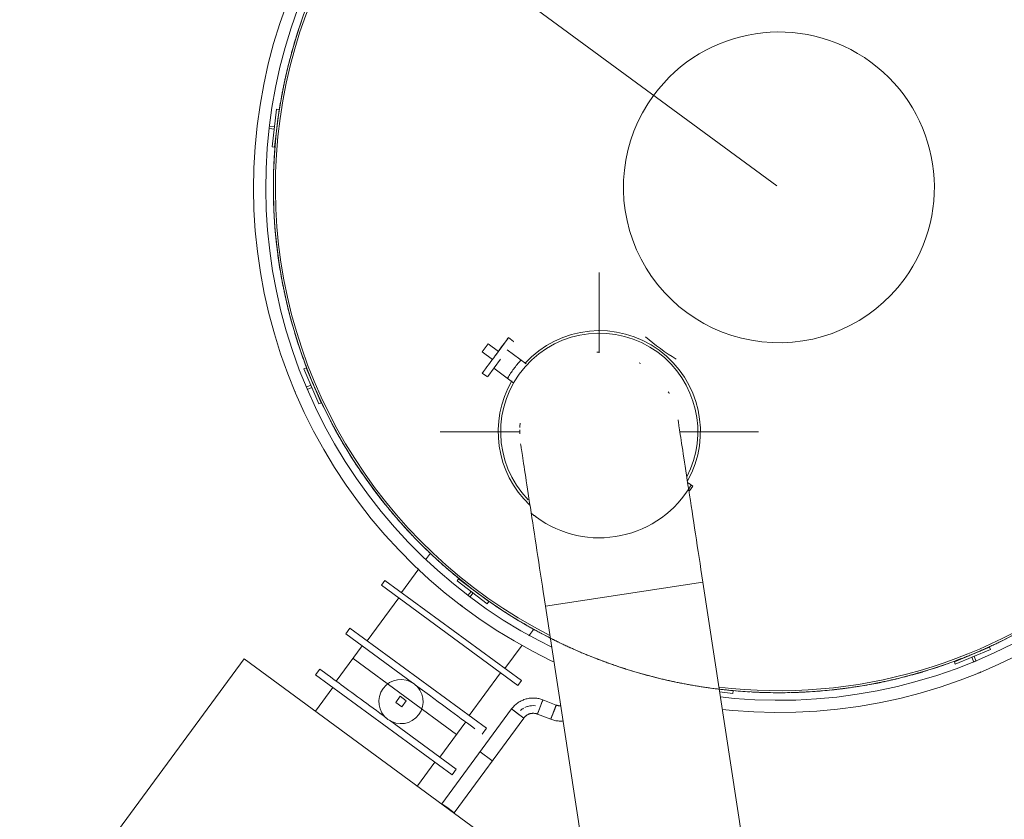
# Model space of a CAD drawing. Header units: metres. Extents: x 135583 to 135939, y 457896 to 458258.
# Tile 15 of 256: x 135593.85 to 135597.75, y 458120.39 to 458123.56. Entities that reach past the tile are written whole.
import ezdxf

# ---------------------------------------------------------------- set-up
doc = ezdxf.new("R2010")
doc.units = ezdxf.units.M
doc.linetypes.add('Hidden', pattern=[4, 2, -2])
doc.layers.add('NIEUWE INSTALLATIE', color=250, linetype='Continuous', lineweight=0)

msp = doc.modelspace()

# ---------------------------------------------------------------- linework, layer by layer
at = {"layer": 'NIEUWE INSTALLATIE', "linetype": 'Hidden'}
for p, q in [((135595.2357, 458124.0822), (135602.4966, 458118.7477)), ((135595.2357, 458124.0822), (135602.4966, 458118.7477)), ((135594.8557, 458122.8627), (135594.8557, 458122.8594)), ((135594.8557, 458122.8627), (135594.8557, 458122.8594)), ((135594.8643, 458122.705), (135594.8645, 458122.702)), ((135594.8643, 458122.705), (135594.8645, 458122.702)), ((135594.8852, 458122.5485), (135594.8857, 458122.5458)), ((135594.8852, 458122.5485), (135594.8857, 458122.5458)), ((135594.9001, 458122.4723), (135594.9008, 458122.469)), ((135594.9001, 458122.4723), (135594.9008, 458122.469)), ((135594.9185, 458122.3941), (135594.9191, 458122.3918)), ((135594.9185, 458122.3941), (135594.9191, 458122.3918)), ((135594.9393, 458122.3194), (135594.9402, 458122.3163)), ((135594.9393, 458122.3194), (135594.9402, 458122.3163)), ((135594.9638, 458122.2429), (135594.9645, 458122.2408)), ((135594.9638, 458122.2429), (135594.9645, 458122.2408)), ((135594.9904, 458122.1701), (135594.9915, 458122.1672)), ((135594.9904, 458122.1701), (135594.9915, 458122.1672)), ((135595.0209, 458122.0957), (135595.0217, 458122.0939)), ((135595.0209, 458122.0957), (135595.0217, 458122.0939)), ((135595.0532, 458122.0252), (135595.0544, 458122.0227)), ((135595.0532, 458122.0252), (135595.0544, 458122.0227)), ((135595.0873, 458121.9575), (135595.0882, 458121.9559)), ((135595.0873, 458121.9575), (135595.0882, 458121.9559)), ((135595.0895, 458121.9534), (135595.0903, 458121.952)), ((135595.0895, 458121.9534), (135595.0903, 458121.952)), ((135595.1271, 458121.8858), (135595.1285, 458121.8835)), ((135595.1271, 458121.8858), (135595.1285, 458121.8835)), ((135595.1691, 458121.817), (135595.1698, 458121.8159)), ((135595.1691, 458121.817), (135595.1698, 458121.8159)), ((135595.2119, 458121.7526), (135595.2133, 458121.7506)), ((135595.2119, 458121.7526), (135595.2133, 458121.7506)), ((135595.2592, 458121.6873), (135595.2598, 458121.6865)), ((135595.2592, 458121.6873), (135595.2598, 458121.6865)), ((135595.3069, 458121.6265), (135595.3083, 458121.6248)), ((135595.3069, 458121.6265), (135595.3083, 458121.6248)), ((135595.3592, 458121.5651), (135595.3597, 458121.5645)), ((135595.3592, 458121.5651), (135595.3597, 458121.5645)), ((135595.4115, 458121.5084), (135595.413, 458121.5068)), ((135595.4115, 458121.5084), (135595.413, 458121.5068)), ((135595.4686, 458121.4512), (135595.4689, 458121.4509)), ((135595.4686, 458121.4512), (135595.4689, 458121.4509)), ((135595.5252, 458121.3988), (135595.5266, 458121.3975)), ((135595.5252, 458121.3988), (135595.5266, 458121.3975)), ((135595.5866, 458121.3463), (135595.5867, 458121.3462)), ((135595.5866, 458121.3463), (135595.5867, 458121.3462)), ((135595.6471, 458121.2985), (135595.6485, 458121.2975)), ((135595.6471, 458121.2985), (135595.6485, 458121.2975)), ((135595.7765, 458121.2082), (135595.7778, 458121.2074)), ((135595.7765, 458121.2082), (135595.7778, 458121.2074)), ((135595.9127, 458121.1283), (135595.9139, 458121.1277)), ((135595.9127, 458121.1283), (135595.9139, 458121.1277)), ((135597.7184, 458121.088), (135597.7201, 458121.0887)), ((135597.7184, 458121.088), (135597.7201, 458121.0887)), ((135595.58, 458120.7271), (135595.1707, 458121.0278)), ((135595.58, 458120.7271), (135595.1707, 458121.0278)), ((135595.58, 458120.7271), (135595.1707, 458121.0278)), ((135595.58, 458120.7271), (135595.1707, 458121.0278)), ((135597.5746, 458121.0259), (135597.5748, 458121.026)), ((135597.5746, 458121.0259), (135597.5748, 458121.026)), ((135597.4246, 458120.9749), (135597.425, 458120.975)), ((135597.4246, 458120.9749), (135597.425, 458120.975)), ((135597.271, 458120.9358), (135597.2716, 458120.936)), ((135597.271, 458120.9358), (135597.2716, 458120.936)), ((135597.3637, 458120.9578), (135597.3666, 458120.9586)), ((135597.3637, 458120.9578), (135597.3666, 458120.9586)), ((135596.6404, 458120.9038), (135596.6419, 458120.9036)), ((135596.6404, 458120.9038), (135596.6419, 458120.9036)), ((135596.6635, 458120.9014), (135596.6639, 458120.9014)), ((135596.6635, 458120.9014), (135596.6639, 458120.9014)), ((135596.7985, 458120.893), (135596.7998, 458120.893)), ((135596.7985, 458120.893), (135596.7998, 458120.893)), ((135596.8211, 458120.8925), (135596.8213, 458120.8925)), ((135596.8211, 458120.8925), (135596.8213, 458120.8925)), ((135596.957, 458120.8948), (135596.958, 458120.8948)), ((135596.957, 458120.8948), (135596.958, 458120.8948)), ((135597.1148, 458120.9091), (135597.1156, 458120.9092)), ((135597.1148, 458120.9091), (135597.1156, 458120.9092)), ((135595.72, 458120.6242), (135595.6742, 458120.6579)), ((135595.72, 458120.6242), (135595.6742, 458120.6579)), ((135595.72, 458120.6242), (135595.6742, 458120.6579)), ((135595.72, 458120.6242), (135595.6742, 458120.6579))]:
    msp.add_line(p, q, dxfattribs=at)
at = {"layer": 'NIEUWE INSTALLATIE'}
for p, q in [((135594.8681, 458123.202), (135594.8505, 458123.053)), ((135594.8604, 458123.0518), (135594.878, 458123.2008)), ((135594.878, 458123.2008), (135594.8681, 458123.202)), ((135594.8599, 458123.1325), (135594.8397, 458123.1348)), ((135594.8397, 458123.1248), (135594.8587, 458123.1225)), ((135594.8587, 458123.1225), (135594.8599, 458123.1325)), ((135594.8505, 458123.053), (135594.8604, 458123.0518)), ((135596.145, 458122.2377), (135596.145, 458122.5551)), ((135595.734, 458122.2271), (135595.784, 458122.2952)), ((135595.8059, 458122.2828), (135595.7858, 458122.2976)), ((135595.6819, 458122.2406), (135595.7055, 458122.2728)), ((135595.7458, 458122.2432), (135595.7055, 458122.2728)), ((135595.7222, 458122.211), (135595.6819, 458122.2406)), ((135595.8561, 458122.1932), (135595.7808, 458122.2486)), ((135594.986, 458122.1775), (135594.9768, 458122.1736)), ((135595.0448, 458122.0395), (135594.986, 458122.1775)), ((135595.7541, 458122.2123), (135595.7041, 458122.1442)), ((135594.9768, 458122.1736), (135595.0356, 458122.0356)), ((135595.6822, 458122.1566), (135595.7023, 458122.1418)), ((135595.7275, 458122.176), (135595.8072, 458122.1174)), ((135595.0042, 458122.1092), (135594.9853, 458122.1012)), ((135594.9893, 458122.092), (135595.0081, 458122.1)), ((135595.0081, 458122.1), (135595.0042, 458122.1092)), ((135595.0356, 458122.0356), (135595.0448, 458122.0395)), ((135595.515, 458121.9251), (135595.8318, 458121.9251)), ((135596.4619, 458121.9251), (135596.775, 458121.9251)), ((135596.5149, 458121.7092), (135596.4961, 458121.723)), ((135596.5149, 458121.7092), (135596.5016, 458121.691)), ((135595.4769, 458121.4447), (135595.457, 458121.4177)), ((135595.4311, 458121.3824), (135595.3624, 458121.289)), ((135596.5546, 458121.3302), (135596.5471, 458121.3797)), ((135595.2972, 458121.3369), (135595.283, 458121.3176)), ((135595.8371, 458120.9402), (135595.2972, 458121.3369)), ((135595.5881, 458121.3432), (135595.5821, 458121.3352)), ((135595.5821, 458121.3352), (135595.7017, 458121.2446)), ((135595.7077, 458121.2526), (135595.5881, 458121.3432)), ((135596.2433, 458121.2826), (135596.5546, 458121.3302)), ((135596.5546, 458121.3302), (135596.2433, 458121.2826)), ((135596.7654, 458119.9522), (135596.5546, 458121.3302)), ((135595.8229, 458120.9209), (135595.283, 458121.3176)), ((135595.6379, 458121.2929), (135595.6255, 458121.2766)), ((135595.6335, 458121.2705), (135595.6459, 458121.2869)), ((135595.6459, 458121.2869), (135595.6379, 458121.2929)), ((135595.9243, 458121.2844), (135595.9319, 458121.235)), ((135595.9319, 458121.235), (135596.2433, 458121.2826)), ((135596.2433, 458121.2826), (135595.9319, 458121.235)), ((135595.3515, 458121.2673), (135595.2268, 458121.0976)), ((135595.7017, 458121.2446), (135595.7077, 458121.2526)), ((135595.9319, 458121.235), (135596.1427, 458119.857)), ((135595.1583, 458121.148), (135595.1417, 458121.1254)), ((135595.1417, 458121.1254), (135595.4056, 458120.9315)), ((135595.1583, 458121.148), (135595.6983, 458120.7513)), ((135595.8669, 458121.1176), (135595.8857, 458121.1431)), ((135595.207, 458121.0774), (135595.1046, 458120.938)), ((135595.207, 458121.0774), (135595.1046, 458120.938)), ((135595.7718, 458120.9882), (135595.8399, 458121.0809)), ((135597.6883, 458121.0723), (135597.5496, 458121.015)), ((135597.5534, 458121.0058), (135597.6921, 458121.063)), ((135597.6921, 458121.063), (135597.6883, 458121.0723)), ((135594.7402, 458121.0264), (135593.8521, 458119.8176)), ((135595.7073, 458120.3159), (135594.7402, 458121.0264)), ((135597.5496, 458121.015), (135597.5534, 458121.0058)), ((135597.6274, 458121.0363), (135597.6181, 458121.0325)), ((135597.6181, 458121.0325), (135597.626, 458121.0135)), ((135597.635, 458121.0178), (135597.6274, 458121.0363)), ((135595.0393, 458120.986), (135595.0227, 458120.9634)), ((135595.6298, 458120.8016), (135595.7544, 458120.9712)), ((135595.0227, 458120.9634), (135595.5627, 458120.5667)), ((135595.8229, 458120.9209), (135595.8371, 458120.9402)), ((135595.0912, 458120.9131), (135595.0223, 458120.8192)), ((135596.674, 458120.899), (135596.6195, 458120.906)), ((135596.6211, 458120.8958), (135596.6727, 458120.8891)), ((135596.6727, 458120.8891), (135596.674, 458120.899)), ((135595.3573, 458120.8783), (135595.3395, 458120.8541)), ((135595.3395, 458120.8541), (135595.3637, 458120.8364)), ((135595.3815, 458120.8605), (135595.3573, 458120.8783)), ((135595.3637, 458120.8364), (135595.3815, 458120.8605)), ((135595.9221, 458120.8639), (135595.9002, 458120.8077)), ((135595.9111, 458120.8358), (135595.9221, 458120.8639)), ((135595.9221, 458120.8639), (135595.9217, 458120.8629)), ((135595.9747, 458120.8434), (135595.9221, 458120.8639)), ((135595.7977, 458120.8278), (135595.5224, 458120.453)), ((135595.7977, 458120.8278), (135595.822, 458120.8099)), ((135595.8463, 458120.7921), (135595.7977, 458120.8278)), ((135595.9002, 458120.8077), (135595.9111, 458120.8358)), ((135595.9528, 458120.7872), (135595.9747, 458120.8434)), ((135595.9638, 458120.8153), (135595.9528, 458120.7872)), ((135595.9747, 458120.8434), (135595.9638, 458120.8153)), ((135595.5793, 458120.5893), (135595.3154, 458120.7831)), ((135595.514, 458120.6372), (135595.6164, 458120.7767)), ((135595.514, 458120.6372), (135595.6164, 458120.7767)), ((135595.571, 458120.4173), (135595.8463, 458120.7921)), ((135595.822, 458120.8099), (135595.8463, 458120.7921)), ((135595.9002, 458120.8077), (135595.9005, 458120.8087)), ((135595.9002, 458120.8077), (135595.9528, 458120.7872)), ((135595.9528, 458120.7872), (135595.9532, 458120.7881)), ((135595.6817, 458120.7287), (135595.6983, 458120.7513)), ((135595.4252, 458120.5232), (135595.4942, 458120.617)), ((135595.5627, 458120.5667), (135595.5793, 458120.5893)), ((135595.5467, 458120.4352), (135595.5224, 458120.453)), ((135595.5265, 458120.45), (135595.5259, 458120.4491)), ((135595.571, 458120.4173), (135595.5467, 458120.4352)), ((135595.5662, 458120.4195), (135595.5668, 458120.4204))]:
    msp.add_line(p, q, dxfattribs=at)
at = {"layer": 'NIEUWE INSTALLATIE', "flags": 128}
for points in [[(135594.9083, 458123.6189), (135594.8808, 458123.5405), (135594.8565, 458123.461), (135594.8353, 458123.3806), (135594.8174, 458123.2994), (135594.8028, 458123.2176), (135594.7914, 458123.1353), (135594.7833, 458123.0525), (135594.7786, 458122.9695), (135594.7771, 458122.8864), (135594.779, 458122.8033), (135594.7842, 458122.7204), (135594.7928, 458122.6377), (135594.8046, 458122.5554), (135594.8197, 458122.4736), (135594.8381, 458122.3926), (135594.8597, 458122.3123), (135594.8845, 458122.2329), (135594.9124, 458122.1547), (135594.9434, 458122.0775), (135594.9776, 458122.0017), (135595.0147, 458121.9273), (135595.0547, 458121.8545), (135595.0977, 458121.7833), (135595.1434, 458121.7139), (135595.1919, 458121.6464), (135595.243, 458121.5809), (135595.2968, 458121.5174), (135595.353, 458121.4562), (135595.4116, 458121.3973), (135595.4726, 458121.3407), (135595.5357, 458121.2867), (135595.601, 458121.2352), (135595.6682, 458121.1863), (135595.7374, 458121.1402), (135595.8084, 458121.0969), (135595.881, 458121.0565), (135595.9552, 458121.019), (135595.9657, 458121.0142)], [(135595.9568, 458121.0723), (135595.9055, 458121.0982), (135595.8345, 458121.1376), (135595.7651, 458121.1798), (135595.6975, 458121.2248), (135595.6318, 458121.2724), (135595.568, 458121.3226), (135595.5063, 458121.3754), (135595.4467, 458121.4306), (135595.3894, 458121.4881), (135595.3344, 458121.5478), (135595.2818, 458121.6097), (135595.2318, 458121.6737), (135595.1844, 458121.7396), (135595.1396, 458121.8073), (135595.0976, 458121.8768), (135595.0584, 458121.9479), (135595.0221, 458122.0205), (135594.9887, 458122.0946), (135594.9583, 458122.1698), (135594.9309, 458122.2463), (135594.9066, 458122.3238), (135594.8855, 458122.4022), (135594.8674, 458122.4813), (135594.8526, 458122.5612), (135594.841, 458122.6415), (135594.8326, 458122.7223), (135594.8274, 458122.8033), (135594.8254, 458122.8845), (135594.8268, 458122.9657), (135594.8313, 458123.0467), (135594.8391, 458123.1275), (135594.8501, 458123.208), (135594.8644, 458123.2879), (135594.8818, 458123.3672), (135594.9024, 458123.4458), (135594.9261, 458123.5234), (135594.9529, 458123.6001)], [(135596.5471, 458121.3797), (135596.5435, 458121.4034), (135596.5398, 458121.4271), (135596.5362, 458121.4507), (135596.5326, 458121.4741), (135596.5291, 458121.4975), (135596.5255, 458121.5206), (135596.522, 458121.5436), (135596.5186, 458121.5662), (135596.5151, 458121.5886), (135596.5118, 458121.6106), (135596.5085, 458121.6323), (135596.5052, 458121.6535), (135596.502, 458121.6744), (135596.4989, 458121.6947), (135596.4959, 458121.7145), (135596.4929, 458121.7339), (135596.49, 458121.7526), (135596.4873, 458121.7707), (135596.4846, 458121.7883), (135596.482, 458121.8051), (135596.4795, 458121.8213), (135596.4772, 458121.8368), (135596.4749, 458121.8515), (135596.4728, 458121.8655), (135596.4708, 458121.8787), (135596.4689, 458121.8912), (135596.4671, 458121.9027), (135596.4654, 458121.9135), (135596.4639, 458121.9234), (135596.4625, 458121.9325), (135596.4613, 458121.9406), (135596.4602, 458121.9479), (135596.4592, 458121.9542), (135596.4584, 458121.9596), (135596.4577, 458121.9641), (135596.4571, 458121.9677), (135596.4567, 458121.9703), (135596.4565, 458121.972), (135596.4564, 458121.9727)], [(135595.8336, 458121.8775), (135595.8339, 458121.8756), (135595.8343, 458121.8732), (135595.8348, 458121.8699), (135595.8354, 458121.8657), (135595.8362, 458121.8605), (135595.8371, 458121.8544), (135595.8382, 458121.8474), (135595.8394, 458121.8395), (135595.8408, 458121.8307), (135595.8423, 458121.821), (135595.8439, 458121.8105), (135595.8456, 458121.7991), (135595.8475, 458121.7869), (135595.8495, 458121.7739), (135595.8516, 458121.7601), (135595.8538, 458121.7456), (135595.8561, 458121.7303), (135595.8586, 458121.7143), (135595.8611, 458121.6976), (135595.8638, 458121.6803), (135595.8665, 458121.6623), (135595.8694, 458121.6437), (135595.8723, 458121.6246), (135595.8753, 458121.6049), (135595.8784, 458121.5846), (135595.8816, 458121.564), (135595.8848, 458121.5428), (135595.8881, 458121.5213), (135595.8915, 458121.4993), (135595.8949, 458121.477), (135595.8983, 458121.4545), (135595.9018, 458121.4316), (135595.9054, 458121.4085), (135595.9089, 458121.3852), (135595.9125, 458121.3618), (135595.9161, 458121.3382), (135595.9197, 458121.3145), (135595.9234, 458121.2908), (135595.9243, 458121.2844)], [(135598.1209, 458121.3048), (135598.0564, 458121.2555), (135597.99, 458121.2088), (135597.9218, 458121.1647), (135597.8518, 458121.1235), (135597.7803, 458121.085), (135597.7073, 458121.0495), (135597.6329, 458121.0169), (135597.5573, 458120.9873), (135597.4806, 458120.9608), (135597.4028, 458120.9373), (135597.3242, 458120.917), (135597.2449, 458120.8998), (135597.1649, 458120.8859), (135597.0844, 458120.8751), (135597.0036, 458120.8676), (135596.9225, 458120.8633), (135596.8413, 458120.8622), (135596.7601, 458120.8644), (135596.6791, 458120.8698), (135596.6242, 458120.8757)], [(135596.6317, 458120.8263), (135596.6728, 458120.8219), (135596.7557, 458120.8162), (135596.8388, 458120.8139), (135596.9219, 458120.8149), (135597.005, 458120.8192), (135597.0877, 458120.8269), (135597.1701, 458120.8378), (135597.252, 458120.852), (135597.3333, 458120.8695), (135597.4138, 458120.8902), (135597.4934, 458120.9142), (135597.572, 458120.9413), (135597.6494, 458120.9715), (135597.7256, 458121.0048), (135597.8004, 458121.0411), (135597.8737, 458121.0803), (135597.9453, 458121.1225), (135598.0152, 458121.1675), (135598.0833, 458121.2153), (135598.1218, 458121.2442)], [(135595.9221, 458120.8639), (135595.9181, 458120.8654), (135595.914, 458120.8667), (135595.9099, 458120.8678), (135595.9058, 458120.8688), (135595.9016, 458120.8696), (135595.8974, 458120.8702), (135595.8932, 458120.8707), (135595.8889, 458120.871), (135595.8847, 458120.8712), (135595.8804, 458120.8711), (135595.8762, 458120.8709), (135595.8719, 458120.8705), (135595.8677, 458120.87), (135595.8635, 458120.8693), (135595.8594, 458120.8684), (135595.8552, 458120.8674), (135595.8512, 458120.8661), (135595.8471, 458120.8648), (135595.8432, 458120.8632), (135595.8393, 458120.8616), (135595.8354, 458120.8597), (135595.8317, 458120.8577), (135595.828, 458120.8556), (135595.8244, 458120.8533), (135595.8209, 458120.8509), (135595.8175, 458120.8483), (135595.8143, 458120.8456), (135595.8111, 458120.8428), (135595.808, 458120.8398), (135595.8051, 458120.8367), (135595.8023, 458120.8335), (135595.7996, 458120.8302), (135595.7977, 458120.8278)], [(135595.9914, 458120.8402), (135595.9896, 458120.8403), (135595.9877, 458120.8404), (135595.9859, 458120.8406), (135595.9841, 458120.8408), (135595.9823, 458120.8411), (135595.9805, 458120.8415), (135595.9787, 458120.842), (135595.9769, 458120.8426), (135595.9752, 458120.8432), (135595.9747, 458120.8434)], [(135595.8463, 458120.7921), (135595.8474, 458120.7935), (135595.8486, 458120.795), (135595.8498, 458120.7963), (135595.8511, 458120.7976), (135595.8525, 458120.7989), (135595.8539, 458120.8001), (135595.8553, 458120.8013), (135595.8568, 458120.8024), (135595.8583, 458120.8034), (135595.8599, 458120.8044), (135595.8615, 458120.8053), (135595.8631, 458120.8061), (135595.8648, 458120.8069), (135595.8665, 458120.8076), (135595.8682, 458120.8083), (135595.8699, 458120.8088), (135595.8717, 458120.8093), (135595.8735, 458120.8098), (135595.8753, 458120.8101), (135595.8771, 458120.8104), (135595.879, 458120.8106), (135595.8808, 458120.8108), (135595.8826, 458120.8109), (135595.8845, 458120.8108), (135595.8863, 458120.8108), (135595.8882, 458120.8106), (135595.89, 458120.8104), (135595.8918, 458120.8101), (135595.8936, 458120.8097), (135595.8954, 458120.8093), (135595.8972, 458120.8088), (135595.8989, 458120.8082), (135595.9002, 458120.8077)], [(135595.9528, 458120.7872), (135595.9568, 458120.7857), (135595.9609, 458120.7844), (135595.9649, 458120.7833), (135595.9691, 458120.7823), (135595.9733, 458120.7815), (135595.9775, 458120.7808), (135595.9817, 458120.7804), (135595.9859, 458120.7801), (135595.9902, 458120.7799), (135595.9944, 458120.78), (135595.9987, 458120.7802), (135596.0029, 458120.7805)]]:
    msp.add_lwpolyline(points, dxfattribs=at)
at = {"layer": 'NIEUWE INSTALLATIE'}
for centre, radius, start, end in [((135596.8555, 458122.8922), 1.992, 337.9953, 83.696), ((135596.8555, 458122.8922), 2, 338.1735, 83.696), ((135596.8555, 458122.8922), 2, 113.696, 243.0893), ((135596.8555, 458122.8922), 1.992, 113.696, 242.9257), ((135596.8555, 458122.8922), 2, 160.6579, 162.6821), ((135596.8555, 458122.8922), 0.615, 323.696, 143.696), ((135596.8555, 458122.8922), 2, 165.1751, 167.2054), ((135596.8555, 458122.8922), 2, 169.6923, 171.7287), ((135596.8555, 458122.8922), 0.615, 143.696, 323.696), ((135596.8555, 458122.8922), 2, 174.2095, 176.252), ((135596.8555, 458122.8922), 2, 178.7266, 180.7752), ((135596.8555, 458122.8922), 2, 183.2439, 185.2985), ((135596.8555, 458122.8922), 2, 187.7611, 189.8218), ((135596.8555, 458122.8922), 2, 192.2783, 194.345), ((135596.8555, 458122.8922), 2, 196.7955, 198.8682), ((135596.145, 458121.9251), 0.39, 53.696, 223.696), ((135596.145, 458121.9251), 0.4, 53.696, 137.5658), ((135596.8555, 458122.8922), 0.7919, 228.266, 239.126), ((135596.145, 458121.9251), 0.315, 90, 91.6752), ((135596.145, 458121.9251), 0.39, 332.6622, 53.696), ((135596.145, 458121.9251), 0.4, 330.8613, 53.696), ((135596.145, 458121.9251), 0.315, 58.7756, 60), ((135596.8555, 458122.8922), 2, 201.3127, 203.3914), ((135596.145, 458121.9251), 0.4, 149.8262, 226.5651), ((135596.145, 458121.9251), 0.315, 28.791, 30), ((135596.8555, 458122.8922), 2, 205.83, 207.8604), ((135596.145, 458121.9251), 0.315, 173.7155, 176.975), ((135596.145, 458121.9251), 0.315, 178.749, 180), ((135596.145, 458121.9251), 0.315, 180, 181.6103), ((135596.8555, 458122.8922), 2, 210.3472, 212.4378), ((135596.8555, 458122.8922), 2, 214.8645, 216.961), ((135596.8555, 458122.8922), 2, 219.3817, 221.4841), ((135596.8555, 458122.8922), 2, 223.899, 226.0073), ((135596.8555, 458122.8922), 2, 228.4162, 230.5304), ((135596.8555, 458122.8922), 1.992, 263.1533, 309.3967), ((135596.8555, 458122.8922), 2, 263.2187, 309.2185), ((135596.8555, 458122.8922), 2, 232.9335, 235.0535), ((135596.8555, 458122.8922), 2, 237.4507, 239.5765), ((135596.8555, 458122.8922), 2, 241.968, 243.111), ((135596.8555, 458122.8922), 2, 296.1756, 298.3744), ((135596.8555, 458122.8922), 2, 292.2064, 293.8505), ((135596.8555, 458122.8922), 2, 291.6582, 292.1876), ((135596.8555, 458122.8922), 2, 287.1409, 289.3279), ((135595.3605, 458120.8573), 0.0875, 53.696, 233.696), ((135596.8555, 458122.8922), 2, 282.6236, 284.7194), ((135595.3605, 458120.8573), 0.0875, 233.696, 53.696), ((135596.8555, 458122.8922), 2, 264.5544, 266.7143), ((135596.8555, 458122.8922), 2, 269.0717, 271.2371), ((135596.8555, 458122.8922), 2, 273.589, 275.7599), ((135596.8555, 458122.8922), 2, 278.1063, 280.2827), ((135595.8834, 458120.7648), 0.0762, 119.7665, 131.1378), ((135595.8834, 458120.7648), 0.0762, 119.7665, 131.1378), ((135595.8834, 458120.7648), 0.0762, 106.9234, 115.1746), ((135595.8834, 458120.7648), 0.0762, 106.9234, 115.1746), ((135595.8834, 458120.7648), 0.0762, 83.4695, 105.6017), ((135595.8834, 458120.7648), 0.0762, 83.4695, 105.6017)]:
    msp.add_arc(centre, radius, start, end, dxfattribs=at)
at = {"layer": 'NIEUWE INSTALLATIE', "linetype": 'Hidden'}
for centre, radius, start, end in [((135596.8555, 458122.8922), 2, 161.8786, 163.888), ((135596.8555, 458122.8922), 2, 161.8786, 163.888), ((135596.8555, 458122.8922), 2, 162.9484, 164.9), ((135596.8555, 458122.8922), 2, 162.9484, 164.9), ((135596.8555, 458122.8922), 2, 162.7471, 162.8712), ((135596.8555, 458122.8922), 2, 162.7471, 162.8712), ((135596.8555, 458122.8922), 2, 164.9799, 165.1079), ((135596.8555, 458122.8922), 2, 164.9799, 165.1079), ((135596.8555, 458122.8922), 2, 166.4272, 168.4291), ((135596.8555, 458122.8922), 2, 166.4272, 168.4291), ((135596.8555, 458122.8922), 2, 167.4668, 169.425), ((135596.8555, 458122.8922), 2, 167.4668, 169.425), ((135596.8555, 458122.8922), 2, 167.2717, 167.3883), ((135596.8555, 458122.8922), 2, 167.2717, 167.3883), ((135596.8555, 458122.8922), 2, 169.5031, 169.626), ((135596.8555, 458122.8922), 2, 169.5031, 169.626), ((135596.8555, 458122.8922), 2, 170.9763, 172.9701), ((135596.8555, 458122.8922), 2, 170.9763, 172.9701), ((135596.8555, 458122.8922), 2, 171.9852, 173.95), ((135596.8555, 458122.8922), 2, 171.9852, 173.95), ((135596.8555, 458122.8922), 2, 171.7962, 171.9054), ((135596.8555, 458122.8922), 2, 171.7962, 171.9054), ((135596.8555, 458122.8922), 2, 173.0091, 173.1535), ((135596.8555, 458122.8922), 2, 173.0091, 173.1535), ((135596.8555, 458122.8922), 2, 174.0263, 174.1441), ((135596.8555, 458122.8922), 2, 174.0263, 174.1441), ((135596.8555, 458122.8922), 2, 175.5259, 177.5111), ((135596.8555, 458122.8922), 2, 175.5259, 177.5111), ((135596.8555, 458122.8922), 2, 176.5037, 178.4749), ((135596.8555, 458122.8922), 2, 176.5037, 178.4749), ((135596.8555, 458122.8922), 2, 176.3209, 176.4225), ((135596.8555, 458122.8922), 2, 176.3209, 176.4225), ((135596.8555, 458122.8922), 2, 178.5495, 178.6622), ((135596.8555, 458122.8922), 2, 178.5495, 178.6622), ((135596.8555, 458122.8922), 2, 180.0762, 182.0521), ((135596.8555, 458122.8922), 2, 180.0762, 182.0521), ((135596.8555, 458122.8922), 2, 181.0222, 182.9997), ((135596.8555, 458122.8922), 2, 181.0222, 182.9997), ((135596.8555, 458122.8922), 2, 183.0728, 183.1803), ((135596.8555, 458122.8922), 2, 183.0728, 183.1803), ((135596.8555, 458122.8922), 2, 184.6271, 186.5931), ((135596.8555, 458122.8922), 2, 184.6271, 186.5931), ((135596.8555, 458122.8922), 2, 185.5407, 187.5244), ((135596.8555, 458122.8922), 2, 185.5407, 187.5244), ((135596.8555, 458122.8922), 2, 186.6318, 186.7772), ((135596.8555, 458122.8922), 2, 186.6318, 186.7772), ((135596.8555, 458122.8922), 2, 187.596, 187.6984), ((135596.8555, 458122.8922), 2, 187.596, 187.6984), ((135596.8555, 458122.8922), 2, 189.1788, 191.1341), ((135596.8555, 458122.8922), 2, 189.1788, 191.1341), ((135596.8555, 458122.8922), 2, 190.0593, 192.0491), ((135596.8555, 458122.8922), 2, 190.0593, 192.0491), ((135596.8555, 458122.8922), 2, 191.1727, 191.3121), ((135596.8555, 458122.8922), 2, 191.1727, 191.3121), ((135596.8555, 458122.8922), 2, 193.7313, 195.6752), ((135596.8555, 458122.8922), 2, 193.7313, 195.6752), ((135596.8555, 458122.8922), 2, 194.5779, 196.5738), ((135596.8555, 458122.8922), 2, 194.5779, 196.5738), ((135596.8555, 458122.8922), 2, 195.7137, 195.8469), ((135596.8555, 458122.8922), 2, 195.7137, 195.8469), ((135596.8555, 458122.8922), 2, 198.2848, 200.2162), ((135596.8555, 458122.8922), 2, 198.2848, 200.2162), ((135596.8555, 458122.8922), 2, 199.0965, 201.0984), ((135596.8555, 458122.8922), 2, 199.0965, 201.0984), ((135596.8555, 458122.8922), 2, 200.2546, 200.3818), ((135596.8555, 458122.8922), 2, 200.2546, 200.3818), ((135596.145, 458121.9251), 0.42, 137.8435, 149.5485), ((135596.145, 458121.9251), 0.42, 137.8435, 149.5485), ((135596.8555, 458122.8922), 2, 202.8393, 204.7572), ((135596.8555, 458122.8922), 2, 202.8393, 204.7572), ((135596.8555, 458122.8922), 2, 203.6153, 205.623), ((135596.8555, 458122.8922), 2, 203.6153, 205.623), ((135596.8555, 458122.8922), 2, 204.7955, 204.9166), ((135596.8555, 458122.8922), 2, 204.7955, 204.9166), ((135596.8555, 458122.8922), 2, 207.3951, 209.2982), ((135596.8555, 458122.8922), 2, 207.3951, 209.2982), ((135596.8555, 458122.8922), 2, 208.134, 210.1475), ((135596.8555, 458122.8922), 2, 208.134, 210.1475), ((135596.8555, 458122.8922), 2, 209.3364, 209.4515), ((135596.8555, 458122.8922), 2, 209.3364, 209.4515), ((135596.8555, 458122.8922), 2, 211.9522, 213.9864), ((135596.8555, 458122.8922), 2, 211.9522, 213.9864), ((135596.8555, 458122.8922), 2, 212.6528, 214.672), ((135596.8555, 458122.8922), 2, 212.6528, 214.672), ((135596.145, 458121.9251), 0.42, 233.696, 329.8476), ((135596.145, 458121.9251), 0.42, 233.696, 329.8476), ((135596.8555, 458122.8922), 2, 216.5109, 218.5212), ((135596.8555, 458122.8922), 2, 216.5109, 218.5212), ((135596.8555, 458122.8922), 2, 217.1717, 219.1965), ((135596.8555, 458122.8922), 2, 217.1717, 219.1965), ((135596.145, 458121.9251), 0.42, 229.9058, 233.696), ((135596.145, 458121.9251), 0.42, 229.9058, 233.696), ((135596.8555, 458122.8922), 2, 221.0714, 223.0561), ((135596.8555, 458122.8922), 2, 221.0714, 223.0561), ((135596.8555, 458122.8922), 2, 221.6906, 223.7209), ((135596.8555, 458122.8922), 2, 221.6906, 223.7209), ((135596.8555, 458122.8922), 2, 225.6341, 227.591), ((135596.8555, 458122.8922), 2, 225.6341, 227.591), ((135596.8555, 458122.8922), 2, 226.2096, 228.2454), ((135596.8555, 458122.8922), 2, 226.2096, 228.2454), ((135596.8555, 458122.8922), 2, 230.1992, 232.1258), ((135596.8555, 458122.8922), 2, 230.1992, 232.1258), ((135596.8555, 458122.8922), 2, 230.7287, 232.7697), ((135596.8555, 458122.8922), 2, 230.7287, 232.7697), ((135596.8555, 458122.8922), 2, 234.7672, 236.6607), ((135596.8555, 458122.8922), 2, 234.7672, 236.6607), ((135596.8555, 458122.8922), 2, 235.2478, 237.2941), ((135596.8555, 458122.8922), 2, 235.2478, 237.2941), ((135596.8555, 458122.8922), 2, 239.3388, 241.1955), ((135596.8555, 458122.8922), 2, 239.3388, 241.1955), ((135596.8555, 458122.8922), 2, 239.767, 241.8184), ((135596.8555, 458122.8922), 2, 239.767, 241.8184), ((135596.8555, 458122.8922), 2, 243.0916, 263.7904), ((135596.8555, 458122.8922), 2, 243.0916, 263.7904), ((135596.8555, 458122.8922), 2, 243.1124, 244.1765), ((135596.8555, 458122.8922), 2, 243.1124, 244.1765), ((135596.8555, 458122.8922), 2, 244.2863, 246.4319), ((135596.8555, 458122.8922), 2, 244.2863, 246.4319), ((135596.8555, 458122.8922), 2, 294.0064, 296.1085), ((135596.8555, 458122.8922), 2, 294.0064, 296.1085), ((135596.8555, 458122.8922), 2, 246.4853, 248.6932), ((135596.8555, 458122.8922), 2, 246.4853, 248.6932), ((135596.8555, 458122.8922), 2, 248.8057, 250.9498), ((135596.8555, 458122.8922), 2, 248.8057, 250.9498), ((135596.8555, 458122.8922), 2, 289.4856, 291.5844), ((135596.8555, 458122.8922), 2, 289.4856, 291.5844), ((135596.8555, 458122.8922), 2, 290.5235, 291.0365), ((135596.8555, 458122.8922), 2, 290.5235, 291.0365), ((135596.8555, 458122.8922), 2, 251.0026, 253.2099), ((135596.8555, 458122.8922), 2, 251.0026, 253.2099), ((135596.8555, 458122.8922), 2, 253.3252, 255.4676), ((135596.8555, 458122.8922), 2, 253.3252, 255.4676), ((135596.8555, 458122.8922), 2, 284.965, 287.0603), ((135596.8555, 458122.8922), 2, 284.965, 287.0603), ((135596.8555, 458122.8922), 2, 285.6664, 286.4955), ((135596.8555, 458122.8922), 2, 285.6664, 286.4955), ((135596.8555, 458122.8922), 2, 255.5199, 257.7266), ((135596.8555, 458122.8922), 2, 255.5199, 257.7266), ((135596.8555, 458122.8922), 2, 257.8448, 259.9855), ((135596.8555, 458122.8922), 2, 257.8448, 259.9855), ((135596.8555, 458122.8922), 2, 280.4446, 282.5362), ((135596.8555, 458122.8922), 2, 280.4446, 282.5362), ((135596.8555, 458122.8922), 2, 280.9065, 281.9545), ((135596.8555, 458122.8922), 2, 280.9065, 281.9545), ((135596.8555, 458122.8922), 2, 260.0371, 262.2432), ((135596.8555, 458122.8922), 2, 260.0371, 262.2432), ((135596.8555, 458122.8922), 2, 262.3645, 264.4396), ((135596.8555, 458122.8922), 2, 262.3645, 264.4396), ((135596.8555, 458122.8922), 2, 266.8843, 268.9638), ((135596.8555, 458122.8922), 2, 266.8843, 268.9638), ((135596.8555, 458122.8922), 2, 266.9034, 268.3314), ((135596.8555, 458122.8922), 2, 266.9034, 268.3314), ((135596.8555, 458122.8922), 2, 271.4042, 273.488), ((135596.8555, 458122.8922), 2, 271.4042, 273.488), ((135596.8555, 458122.8922), 2, 271.5413, 272.8724), ((135596.8555, 458122.8922), 2, 271.5413, 272.8724), ((135596.8555, 458122.8922), 2, 275.9243, 278.0121), ((135596.8555, 458122.8922), 2, 275.9243, 278.0121), ((135596.8555, 458122.8922), 2, 276.205, 277.4134), ((135596.8555, 458122.8922), 2, 276.205, 277.4134)]:
    msp.add_arc(centre, radius, start, end, dxfattribs=at)
at = {"layer": 'NIEUWE INSTALLATIE'}
for centre, major_axis, ratio, start_param, end_param in [((135594.8154, 458123.1327), (0.0234, -0.0059), 1, 3.010693, 3.534292), ((135595.734, 458122.2271), (0.0518, 0.0705), 0.000001, 2.879794, 6.283185), ((135595.7541, 458122.2123), (0.0518, 0.0705), 0.000001, 6.021386, 6.283185), ((135594.9656, 458122.0873), (0.0233, 0.0065), 1, 3.010693, 3.272492), ((135595.6152, 458121.2547), (0.017, 0.0172), 1, 3.010693, 3.534292), ((135597.6396, 458120.9936), (0.0231, -0.007), 1, 1.993471, 2.51707), ((135595.3093, 458120.7876), (-0.27, 0.1983), 0.000001, 4.735095, 6.306155), ((135597.6396, 458120.9936), (-0.0062, 0.0233), 1, 3.010693, 3.534292), ((135595.4117, 458120.927), (-0.27, 0.1983), 0.000001, 3.60524, 4.689689), ((135595.9111, 458120.8358), (0.011, 0.0281), 0.000001, 6.021386, 7.308456), ((135595.9111, 458120.8358), (0.011, 0.0281), 0.000001, 2.879793, 4.070297), ((135595.9638, 458120.8153), (0.011, 0.0281), 0.000001, 3.449332, 9.686577), ((135595.9638, 458120.8153), (-0.011, -0.0281), 0.000001, 3.926991, 9.424778), ((135595.9638, 458120.8153), (0.011, 0.0281), 0.000001, 4.761851, 6.544986)]:
    msp.add_ellipse(centre, major_axis=major_axis, ratio=ratio, start_param=start_param, end_param=end_param, dxfattribs=at)

doc.saveas('drawing.dxf')
